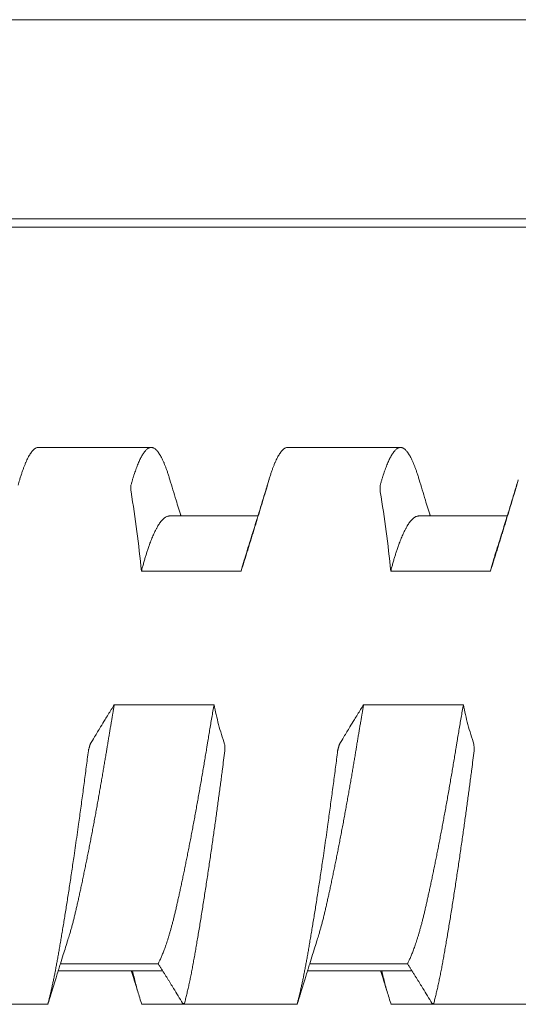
# Model space of a CAD drawing. Header units: millimetres. Extents: x 0 to 594, y 0 to 420.
# Tile 54 of 83: x 361.78 to 365.78, y 292.48 to 300.39. Entities that reach past the tile are written whole.
import ezdxf

# ---------------------------------------------------------------- set-up
doc = ezdxf.new("R2010")
doc.units = ezdxf.units.MM
doc.linetypes.add('K5LT_THIN', pattern=[0])
doc.layers.add('Системный слой', color=7, linetype='Continuous')

# ---------------------------------------------------------------- blocks, each defined once
blk = doc.blocks.new('U2')
at = {"layer": 'Системный слой', "color": 7, "linetype": 'K5LT_THIN', "lineweight": 18}
for p, q in [((388.1859, 300.3864), (280.4859, 300.3864)), ((388.1859, 298.7878), (280.4859, 298.7878)), ((280.4859, 298.7214), (388.1859, 298.7214)), ((361.9332, 296.9539), (362.8386, 296.9539)), ((363.9332, 296.9539), (364.8386, 296.9539)), ((363.6949, 296.4039), (362.9859, 296.4039)), ((365.6949, 296.4039), (364.9859, 296.4039)), ((362.7603, 295.9619), (363.5603, 295.9619)), ((364.7603, 295.9619), (365.5603, 295.9619)), ((363.3426, 294.8891), (362.5426, 294.8891)), ((365.3426, 294.8891), (364.5426, 294.8891)), ((362.0923, 292.7539), (362.9301, 292.7539)), ((362.11, 292.8107), (362.8941, 292.8107)), ((364.0923, 292.7539), (364.9301, 292.7539)), ((364.11, 292.8107), (364.8941, 292.8107)), ((361.0982, 292.4849), (362.011, 292.4849)), ((362.7608, 292.4849), (363.6735, 292.4849)), ((363.0983, 292.4849), (364.011, 292.4849)), ((364.7608, 292.4849), (365.6735, 292.4849)), ((365.0983, 292.4849), (366.011, 292.4849))]:
    blk.add_line(p, q, dxfattribs=at)
for points, knots in [([(361.7835, 296.695), (361.785, 296.7002), (361.7895, 296.715), (361.797, 296.7386), (361.806, 296.765), (361.8149, 296.7898), (361.8239, 296.8129), (361.8329, 296.8344), (361.8418, 296.8541), (361.8507, 296.8721), (361.8596, 296.8882), (361.8684, 296.9026), (361.8771, 296.9152), (361.8857, 296.926), (361.8943, 296.9351), (361.9027, 296.9423), (361.911, 296.9478), (361.9192, 296.9516), (361.9266, 296.9535), (361.9313, 296.9539), (361.9333, 296.9539)], [0.0389083, 0.0389083, 0.0389083, 0.0389083, 0.0527751, 0.0793011, 0.1059564, 0.1326966, 0.1595331, 0.1863987, 0.2132585, 0.2400913, 0.2668922, 0.2936634, 0.3203856, 0.3470814, 0.3737541, 0.4004136, 0.4270318, 0.4535844, 0.4799646, 0.4997855, 0.4997855, 0.4997855, 0.4997855]), ([(362.8385, 296.9539), (362.8379, 296.9539), (362.8346, 296.9538), (362.8286, 296.9529), (362.8206, 296.95), (362.8125, 296.9455), (362.8044, 296.9394), (362.7962, 296.9318), (362.7881, 296.9226), (362.78, 296.912), (362.772, 296.9), (362.7641, 296.8869), (362.7563, 296.8725), (362.7485, 296.8571), (362.7409, 296.8406), (362.7334, 296.8231), (362.7259, 296.8046), (362.7185, 296.7851), (362.7112, 296.7647), (362.7039, 296.7435), (362.6968, 296.7214), (362.6897, 296.6984), (362.6826, 296.6746), (362.678, 296.6582), (362.6757, 296.6498)], [0.4997854, 0.4997854, 0.4997854, 0.4997854, 0.5062288, 0.532478, 0.5588287, 0.5850105, 0.6110121, 0.6366678, 0.6621512, 0.6871159, 0.7117009, 0.7356733, 0.7593897, 0.782546, 0.805391, 0.8278243, 0.8501668, 0.8721984, 0.8940264, 0.9155353, 0.9369288, 0.9580831, 0.9791053, 1, 1, 1, 1]), ([(362.9883, 296.695), (362.9868, 296.7002), (362.9823, 296.715), (362.9748, 296.7386), (362.9658, 296.765), (362.9569, 296.7898), (362.9479, 296.8129), (362.9389, 296.8344), (362.93, 296.8541), (362.9211, 296.8721), (362.9122, 296.8882), (362.9034, 296.9026), (362.8947, 296.9152), (362.8861, 296.926), (362.8775, 296.9351), (362.8691, 296.9423), (362.8607, 296.9478), (362.8526, 296.9516), (362.8451, 296.9535), (362.8405, 296.9539), (362.8385, 296.9539)], [0.0389083, 0.0389083, 0.0389083, 0.0389083, 0.0527751, 0.0793011, 0.1059563, 0.1326966, 0.159533, 0.1863986, 0.2132585, 0.2400912, 0.2668922, 0.2936633, 0.3203856, 0.3470813, 0.373754, 0.4004135, 0.4270317, 0.4535843, 0.4799645, 0.4997854, 0.4997854, 0.4997854, 0.4997854]), ([(363.7835, 296.695), (363.785, 296.7002), (363.7895, 296.715), (363.797, 296.7386), (363.806, 296.765), (363.8149, 296.7898), (363.8239, 296.8129), (363.8329, 296.8344), (363.8418, 296.8541), (363.8507, 296.8721), (363.8596, 296.8882), (363.8684, 296.9026), (363.8771, 296.9152), (363.8857, 296.926), (363.8943, 296.9351), (363.9027, 296.9423), (363.911, 296.9478), (363.9192, 296.9516), (363.9266, 296.9535), (363.9313, 296.9539), (363.9333, 296.9539)], [0.0389084, 0.0389084, 0.0389084, 0.0389084, 0.0527751, 0.0793011, 0.1059563, 0.1326966, 0.159533, 0.1863987, 0.2132585, 0.2400912, 0.2668922, 0.2936633, 0.3203856, 0.3470813, 0.373754, 0.4004135, 0.4270317, 0.4535843, 0.4799645, 0.4997855, 0.4997855, 0.4997855, 0.4997855]), ([(364.8385, 296.9539), (364.8379, 296.9539), (364.8346, 296.9538), (364.8286, 296.9529), (364.8206, 296.95), (364.8125, 296.9455), (364.8044, 296.9394), (364.7962, 296.9318), (364.7881, 296.9226), (364.78, 296.912), (364.772, 296.9), (364.7641, 296.8869), (364.7563, 296.8725), (364.7485, 296.8571), (364.7409, 296.8406), (364.7334, 296.8231), (364.7259, 296.8046), (364.7185, 296.7851), (364.7112, 296.7647), (364.7039, 296.7435), (364.6968, 296.7214), (364.6897, 296.6984), (364.6826, 296.6746), (364.678, 296.6582), (364.6757, 296.6498)], [0.4997855, 0.4997855, 0.4997855, 0.4997855, 0.5062289, 0.5324781, 0.5588287, 0.5850106, 0.6110122, 0.6366679, 0.6621513, 0.6871159, 0.711701, 0.7356734, 0.7593898, 0.7825461, 0.805391, 0.8278243, 0.8501668, 0.8721985, 0.8940265, 0.9155354, 0.9369288, 0.9580831, 0.9791053, 1, 1, 1, 1]), ([(364.9883, 296.695), (364.9868, 296.7002), (364.9823, 296.715), (364.9748, 296.7386), (364.9658, 296.765), (364.9569, 296.7898), (364.9479, 296.8129), (364.9389, 296.8344), (364.93, 296.8541), (364.9211, 296.8721), (364.9122, 296.8882), (364.9034, 296.9026), (364.8947, 296.9152), (364.8861, 296.926), (364.8775, 296.9351), (364.8691, 296.9423), (364.8607, 296.9478), (364.8526, 296.9516), (364.8451, 296.9535), (364.8405, 296.9539), (364.8385, 296.9539)], [0.0389084, 0.0389084, 0.0389084, 0.0389084, 0.0527751, 0.0793011, 0.1059564, 0.1326966, 0.1595331, 0.1863987, 0.2132585, 0.2400912, 0.2668922, 0.2936634, 0.3203856, 0.3470813, 0.3737541, 0.4004135, 0.4270318, 0.4535844, 0.4799646, 0.4997855, 0.4997855, 0.4997855, 0.4997855]), ([(362.6757, 296.6498), (362.6752, 296.648), (362.6753, 296.6435), (362.6757, 296.6256), (362.6761, 296.6077), (362.6766, 296.5974)], [0, 0, 0, 0, 0.3333333, 0.6666667, 0.9852484, 0.9852484, 0.9852484, 0.9852484]), ([(363.0769, 296.4039), (363.0763, 296.4056), (363.0758, 296.4073), (363.0745, 296.4117), (363.0736, 296.4144), (363.0711, 296.4227), (363.0694, 296.4282), (363.0643, 296.4446), (363.061, 296.4555), (363.051, 296.4882), (363.0444, 296.5099), (363.0212, 296.586), (363.0047, 296.6404), (362.9884, 296.695)], [11.668371, 11.668371, 11.668371, 11.668371, 11.864948, 11.864948, 12.187198, 12.187198, 12.8317, 12.8317, 14.110308, 14.110308, 16.646736, 16.646736, 23, 23, 23, 23]), ([(363.7834, 296.695), (363.7716, 296.6554), (363.7597, 296.616), (363.7358, 296.5372), (363.7238, 296.4978), (363.7086, 296.4484), (363.7055, 296.4382), (363.7005, 296.422), (363.6987, 296.416), (363.6962, 296.408), (363.6955, 296.4059), (363.6946, 296.403), (363.6944, 296.4021), (363.6932, 296.3983), (363.6923, 296.3954), (363.6905, 296.3897), (363.6897, 296.3869), (363.6871, 296.3787), (363.6854, 296.3732), (363.6804, 296.3568), (363.677, 296.3459), (363.6669, 296.3134), (363.6602, 296.2918), (363.6363, 296.2155), (363.619, 296.1608), (363.6017, 296.1064)], [0, 0, 0, 0, 4.6, 4.6, 9.2, 9.2, 10.388038, 10.388038, 11.093513, 11.093513, 11.331629, 11.331629, 11.436514, 11.436514, 11.779514, 11.779514, 12.101726, 12.101726, 12.746148, 12.746148, 14.024599, 14.024599, 16.560712, 16.560712, 23, 23, 23, 23]), ([(363.7552, 296.5974), (363.7555, 296.5986), (363.7561, 296.6006), (363.7572, 296.6042), (363.7585, 296.6087), (363.7598, 296.6135), (363.761, 296.6176), (363.7622, 296.6216), (363.7635, 296.626), (363.7651, 296.6316), (363.7672, 296.6386), (363.7689, 296.6446), (363.7698, 296.6477), (363.77, 296.6483), (363.7704, 296.6498)], [0.0207324, 0.0207324, 0.0207324, 0.0207324, 0.0428739, 0.0907083, 0.1467342, 0.1992071, 0.2507109, 0.2970719, 0.3612267, 0.4410514, 0.5612901, 0.7459805, 0.900151, 1, 1, 1, 1]), ([(364.6757, 296.6498), (364.6752, 296.648), (364.6753, 296.6435), (364.6757, 296.6256), (364.6761, 296.6077), (364.6766, 296.5974)], [0, 0, 0, 0, 0.3333333, 0.6666667, 0.9852483, 0.9852483, 0.9852483, 0.9852483]), ([(365.0769, 296.4039), (365.0763, 296.4056), (365.0758, 296.4073), (365.0745, 296.4117), (365.0736, 296.4144), (365.0711, 296.4227), (365.0694, 296.4282), (365.0643, 296.4446), (365.061, 296.4555), (365.051, 296.4882), (365.0444, 296.5099), (365.0212, 296.586), (365.0047, 296.6404), (364.9884, 296.695)], [11.668371, 11.668371, 11.668371, 11.668371, 11.864948, 11.864948, 12.187198, 12.187198, 12.8317, 12.8317, 14.110308, 14.110308, 16.646736, 16.646736, 23, 23, 23, 23]), ([(365.7834, 296.695), (365.7716, 296.6554), (365.7597, 296.616), (365.7358, 296.5372), (365.7238, 296.4978), (365.7086, 296.4484), (365.7055, 296.4382), (365.7005, 296.422), (365.6987, 296.416), (365.6962, 296.408), (365.6955, 296.4059), (365.6946, 296.403), (365.6944, 296.4021), (365.6932, 296.3983), (365.6923, 296.3954), (365.6905, 296.3897), (365.6897, 296.3869), (365.6871, 296.3787), (365.6854, 296.3732), (365.6804, 296.3568), (365.677, 296.3459), (365.6669, 296.3134), (365.6602, 296.2918), (365.6363, 296.2155), (365.619, 296.1608), (365.6017, 296.1064)], [0, 0, 0, 0, 4.6, 4.6, 9.2, 9.2, 10.388038, 10.388038, 11.093513, 11.093513, 11.331629, 11.331629, 11.436514, 11.436514, 11.779514, 11.779514, 12.101726, 12.101726, 12.746148, 12.746148, 14.024599, 14.024599, 16.560712, 16.560712, 23, 23, 23, 23]), ([(365.7552, 296.5974), (365.7555, 296.5986), (365.7561, 296.6006), (365.7572, 296.6042), (365.7585, 296.6087), (365.7598, 296.6135), (365.761, 296.6176), (365.7622, 296.6216), (365.7635, 296.626), (365.7651, 296.6316), (365.7672, 296.6386), (365.7689, 296.6446), (365.7698, 296.6477), (365.77, 296.6483), (365.7704, 296.6498)], [0.0207323, 0.0207323, 0.0207323, 0.0207323, 0.0428738, 0.090708, 0.1467338, 0.1992065, 0.2507101, 0.2970709, 0.3612253, 0.4410497, 0.5612879, 0.7459779, 0.9001491, 1, 1, 1, 1]), ([(363.5603, 295.9619), (363.5644, 295.975), (363.5725, 296.0011), (363.5848, 296.0405), (363.5972, 296.0802), (363.6095, 296.1199), (363.6218, 296.1597), (363.6341, 296.1995), (363.6464, 296.2394), (363.6586, 296.2792), (363.6708, 296.319), (363.687, 296.372), (363.7071, 296.4382), (363.7312, 296.5177), (363.7472, 296.5708), (363.7552, 296.5974)], [0, 0, 0, 0, 0.061701, 0.123718, 0.186012, 0.249454, 0.311365, 0.374222, 0.437076, 0.499829, 0.562449, 0.624918, 0.74988, 0.874616, 1, 1, 1, 1]), ([(365.5603, 295.9619), (365.5644, 295.975), (365.5725, 296.0011), (365.5848, 296.0405), (365.5972, 296.0802), (365.6095, 296.1199), (365.6218, 296.1597), (365.6341, 296.1995), (365.6464, 296.2394), (365.6586, 296.2792), (365.6708, 296.319), (365.687, 296.372), (365.7071, 296.4382), (365.7312, 296.5177), (365.7472, 296.5708), (365.7552, 296.5974)], [0, 0, 0, 0, 0.061701, 0.123718, 0.186012, 0.249454, 0.311365, 0.374222, 0.437076, 0.499829, 0.562449, 0.624918, 0.74988, 0.874616, 1, 1, 1, 1]), ([(362.7603, 295.9619), (362.7631, 295.9729), (362.7688, 295.9945), (362.7775, 296.0258), (362.7862, 296.0561), (362.795, 296.0852), (362.8041, 296.1142), (362.8139, 296.1438), (362.8261, 296.1784), (362.8403, 296.2157), (362.8562, 296.2534), (362.8704, 296.2835), (362.8827, 296.3068), (362.8926, 296.3239), (362.9018, 296.3384), (362.9116, 296.3525), (362.9223, 296.3661), (362.9339, 296.3785), (362.9445, 296.3877), (362.9541, 296.3942), (362.9626, 296.3988), (362.971, 296.4019), (362.9788, 296.4036), (362.9837, 296.4039), (362.9859, 296.4039)], [0, 0, 0, 0, 0.019411, 0.0388631, 0.0583411, 0.0778216, 0.097283, 0.1188792, 0.1426277, 0.1771543, 0.2116491, 0.2461431, 0.2698323, 0.2913556, 0.3107197, 0.3300817, 0.3558703, 0.3816543, 0.4074423, 0.4267653, 0.4460676, 0.4653422, 0.4846192, 0.4999991, 0.4999991, 0.4999991, 0.4999991]), ([(364.7603, 295.9619), (364.7631, 295.9729), (364.7688, 295.9945), (364.7775, 296.0258), (364.7862, 296.0561), (364.795, 296.0852), (364.8041, 296.1142), (364.8139, 296.1438), (364.8261, 296.1784), (364.8403, 296.2157), (364.8562, 296.2534), (364.8704, 296.2835), (364.8827, 296.3068), (364.8926, 296.3239), (364.9018, 296.3384), (364.9116, 296.3525), (364.9223, 296.3661), (364.9339, 296.3785), (364.9445, 296.3877), (364.9541, 296.3942), (364.9626, 296.3988), (364.971, 296.4019), (364.9788, 296.4036), (364.9837, 296.4039), (364.9859, 296.4039)], [0, 0, 0, 0, 0.019411, 0.0388631, 0.0583411, 0.0778216, 0.097283, 0.1188792, 0.1426277, 0.1771543, 0.211649, 0.2461431, 0.2698323, 0.2913556, 0.3107197, 0.3300817, 0.3558703, 0.3816543, 0.4074423, 0.4267653, 0.4460676, 0.4653421, 0.4846192, 0.4999991, 0.4999991, 0.4999991, 0.4999991]), ([(363.6017, 296.1064), (363.5982, 296.0956), (363.5907, 296.0714), (363.5809, 296.0378), (363.5705, 296.0006), (363.5642, 295.9771), (363.5603, 295.9619)], [0.90734348, 0.90734348, 0.90734348, 0.90734348, 0.93013982, 0.95729909, 0.97319501, 1, 1, 1, 1]), ([(365.6017, 296.1064), (365.5982, 296.0956), (365.5907, 296.0714), (365.5809, 296.0378), (365.5705, 296.0006), (365.5642, 295.9771), (365.5603, 295.9619)], [0.90734351, 0.90734351, 0.90734351, 0.90734351, 0.93013984, 0.9572991, 0.97319502, 1, 1, 1, 1]), ([(362.1701, 293.0014), (362.1745, 293.0152), (362.1819, 293.039), (362.192, 293.0738), (362.2006, 293.1046), (362.209, 293.1362), (362.2173, 293.1686), (362.2255, 293.2018), (362.2336, 293.2358), (362.2416, 293.2707), (362.2498, 293.3067), (362.2581, 293.3438), (362.2665, 293.3821), (362.2751, 293.4216), (362.2838, 293.4622), (362.2926, 293.5039), (362.3014, 293.5465), (362.3103, 293.5898), (362.3193, 293.6339), (362.3282, 293.6786), (362.3372, 293.7238), (362.3462, 293.7697), (362.3552, 293.816), (362.3641, 293.8628), (362.3731, 293.91), (362.382, 293.9576), (362.3908, 294.0053), (362.3995, 294.0529), (362.4081, 294.1004), (362.4166, 294.1475), (362.4248, 294.1942), (362.4329, 294.2402), (362.4408, 294.2857), (362.4485, 294.3304), (362.456, 294.3743), (362.4632, 294.4169), (362.4701, 294.4583), (362.4768, 294.4985), (362.482, 294.5302), (362.4862, 294.5557), (362.4902, 294.5805), (362.4954, 294.612), (362.5014, 294.6482), (362.5074, 294.684), (362.5134, 294.7192), (362.5212, 294.7653), (362.529, 294.8108), (362.5368, 294.8558), (362.5407, 294.8781), (362.5426, 294.8891)], [0.1636156, 0.1636156, 0.1636156, 0.1636156, 0.1929021, 0.2124264, 0.2318294, 0.251115, 0.2702558, 0.2893206, 0.3083281, 0.3273177, 0.3464029, 0.3656044, 0.385003, 0.4045406, 0.4241926, 0.4438653, 0.4634956, 0.4830562, 0.5025112, 0.5218934, 0.5411694, 0.5603973, 0.5795612, 0.5986895, 0.6177704, 0.6368419, 0.6557909, 0.6746196, 0.6932041, 0.7116745, 0.7298179, 0.7477506, 0.7653596, 0.7828678, 0.7998973, 0.8165533, 0.832578, 0.8483308, 0.8634298, 0.8696954, 0.8781114, 0.8923318, 0.9064693, 0.9203418, 0.9340561, 0.9475104, 0.9740444, 0.9870874, 1, 1, 1, 1]), ([(362.5426, 294.8891), (362.5344, 294.876), (362.522, 294.8563), (362.5055, 294.83), (362.4891, 294.8035), (362.4645, 294.7637), (362.4362, 294.7173), (362.4082, 294.6709), (362.3804, 294.6245), (362.3606, 294.5913), (362.3488, 294.5714)], [0, 0, 0, 0, 0.124073, 0.186439, 0.24903, 0.374474, 0.562414, 0.687249, 0.812078, 1, 1, 1, 1]), ([(363.3426, 294.8891), (363.3396, 294.8719), (363.3336, 294.8376), (363.3247, 294.786), (363.316, 294.7348), (363.3074, 294.6841), (363.2991, 294.6341), (363.2919, 294.5907), (363.2865, 294.5578), (363.2812, 294.525), (363.2747, 294.4858), (363.2664, 294.4361), (363.258, 294.3862), (363.2495, 294.336), (363.2408, 294.2857), (363.2321, 294.2353), (363.2232, 294.1849), (363.2143, 294.1346), (363.2053, 294.0846), (363.1962, 294.035), (363.1872, 293.9857), (363.1781, 293.937), (363.1691, 293.8888), (363.16, 293.8412), (363.151, 293.7942), (363.142, 293.748), (363.133, 293.7025), (363.1241, 293.6577), (363.1152, 293.6137), (363.1064, 293.5706), (363.0977, 293.5283), (363.089, 293.487), (363.0804, 293.4466), (363.0719, 293.4071), (363.0636, 293.3688), (363.0553, 293.3315), (363.0473, 293.2955), (363.0394, 293.2608), (363.0316, 293.2272), (363.0238, 293.1948), (363.0161, 293.1635), (363.0083, 293.1335), (363.0006, 293.1047), (362.9929, 293.0772), (362.9854, 293.051), (362.9779, 293.0263), (362.9707, 293.003), (362.9636, 292.9811), (362.9566, 292.9605), (362.9499, 292.9413), (362.9432, 292.9231), (362.9367, 292.906), (362.9303, 292.8897), (362.9241, 292.8745), (362.9179, 292.8602), (362.9118, 292.8467), (362.9059, 292.834), (362.9, 292.8219), (362.8961, 292.8143), (362.8941, 292.8107)], [0, 0, 0, 0, 0.020391, 0.040614, 0.060648, 0.080348, 0.099784, 0.118913, 0.130679, 0.137912, 0.156954, 0.176126, 0.195443, 0.214851, 0.23438, 0.253981, 0.273643, 0.293312, 0.312943, 0.332529, 0.352045, 0.371509, 0.390893, 0.410242, 0.429541, 0.448809, 0.468032, 0.48725, 0.506451, 0.525634, 0.54478, 0.563917, 0.583039, 0.602152, 0.621237, 0.640286, 0.65915, 0.67786, 0.696358, 0.71484, 0.733025, 0.750983, 0.768569, 0.786008, 0.802929, 0.819464, 0.83536, 0.850995, 0.866007, 0.880662, 0.894849, 0.908928, 0.922652, 0.936129, 0.949234, 0.962213, 0.974938, 0.987534, 1, 1, 1, 1]), ([(364.1701, 293.0014), (364.1745, 293.0152), (364.1819, 293.039), (364.192, 293.0738), (364.2006, 293.1046), (364.209, 293.1362), (364.2173, 293.1686), (364.2255, 293.2018), (364.2336, 293.2358), (364.2416, 293.2707), (364.2498, 293.3067), (364.2581, 293.3438), (364.2665, 293.3821), (364.2751, 293.4216), (364.2838, 293.4622), (364.2926, 293.5039), (364.3014, 293.5465), (364.3103, 293.5898), (364.3193, 293.6339), (364.3282, 293.6786), (364.3372, 293.7238), (364.3462, 293.7697), (364.3552, 293.816), (364.3641, 293.8628), (364.3731, 293.91), (364.382, 293.9576), (364.3908, 294.0053), (364.3995, 294.0529), (364.4081, 294.1004), (364.4166, 294.1475), (364.4248, 294.1942), (364.4329, 294.2402), (364.4408, 294.2857), (364.4485, 294.3304), (364.456, 294.3743), (364.4632, 294.4169), (364.4701, 294.4583), (364.4768, 294.4985), (364.482, 294.5302), (364.4862, 294.5557), (364.4902, 294.5805), (364.4954, 294.612), (364.5014, 294.6482), (364.5074, 294.684), (364.5134, 294.7192), (364.5212, 294.7653), (364.529, 294.8108), (364.5368, 294.8558), (364.5407, 294.8781), (364.5426, 294.8891)], [0.1636155, 0.1636155, 0.1636155, 0.1636155, 0.1929021, 0.2124264, 0.2318295, 0.251115, 0.2702558, 0.2893206, 0.3083281, 0.3273177, 0.3464029, 0.3656044, 0.385003, 0.4045406, 0.4241926, 0.4438653, 0.4634956, 0.4830562, 0.5025112, 0.5218934, 0.5411694, 0.5603973, 0.5795612, 0.5986895, 0.6177704, 0.6368419, 0.6557909, 0.6746196, 0.6932041, 0.7116745, 0.7298179, 0.7477506, 0.7653596, 0.7828678, 0.7998973, 0.8165533, 0.832578, 0.8483307, 0.8634297, 0.8696954, 0.8781114, 0.8923318, 0.9064693, 0.9203418, 0.9340561, 0.9475104, 0.9740444, 0.9870874, 1, 1, 1, 1]), ([(364.5426, 294.8891), (364.5344, 294.876), (364.522, 294.8563), (364.5055, 294.83), (364.4891, 294.8035), (364.4645, 294.7637), (364.4362, 294.7173), (364.4082, 294.6709), (364.3804, 294.6245), (364.3606, 294.5913), (364.3488, 294.5714)], [0, 0, 0, 0, 0.124073, 0.186439, 0.24903, 0.374474, 0.562414, 0.687249, 0.812078, 1, 1, 1, 1]), ([(365.3426, 294.8891), (365.3396, 294.8719), (365.3336, 294.8376), (365.3247, 294.786), (365.316, 294.7348), (365.3074, 294.6841), (365.2991, 294.6341), (365.2919, 294.5907), (365.2865, 294.5578), (365.2812, 294.525), (365.2747, 294.4858), (365.2664, 294.4361), (365.258, 294.3862), (365.2495, 294.336), (365.2408, 294.2857), (365.2321, 294.2353), (365.2232, 294.1849), (365.2143, 294.1346), (365.2053, 294.0846), (365.1962, 294.035), (365.1872, 293.9857), (365.1781, 293.937), (365.1691, 293.8888), (365.16, 293.8412), (365.151, 293.7942), (365.142, 293.748), (365.133, 293.7025), (365.1241, 293.6577), (365.1152, 293.6137), (365.1064, 293.5706), (365.0977, 293.5283), (365.089, 293.487), (365.0804, 293.4466), (365.0719, 293.4071), (365.0636, 293.3688), (365.0553, 293.3315), (365.0473, 293.2955), (365.0394, 293.2608), (365.0316, 293.2272), (365.0238, 293.1948), (365.0161, 293.1635), (365.0083, 293.1335), (365.0006, 293.1047), (364.9929, 293.0772), (364.9854, 293.051), (364.9779, 293.0263), (364.9707, 293.003), (364.9636, 292.9811), (364.9566, 292.9605), (364.9499, 292.9413), (364.9432, 292.9231), (364.9367, 292.906), (364.9303, 292.8897), (364.9241, 292.8745), (364.9179, 292.8602), (364.9118, 292.8467), (364.9059, 292.834), (364.9, 292.8219), (364.8961, 292.8143), (364.8941, 292.8107)], [0, 0, 0, 0, 0.020391, 0.040614, 0.060648, 0.080348, 0.099784, 0.118913, 0.130679, 0.137912, 0.156954, 0.176126, 0.195443, 0.214851, 0.23438, 0.253981, 0.273643, 0.293312, 0.312943, 0.332529, 0.352045, 0.371509, 0.390893, 0.410242, 0.429541, 0.448809, 0.468032, 0.48725, 0.506451, 0.525634, 0.54478, 0.563917, 0.583039, 0.602152, 0.621237, 0.640286, 0.65915, 0.67786, 0.696358, 0.71484, 0.733025, 0.750983, 0.768569, 0.786008, 0.802929, 0.819464, 0.83536, 0.850995, 0.866007, 0.880662, 0.894849, 0.908928, 0.922652, 0.93613, 0.949234, 0.962213, 0.974938, 0.987534, 1, 1, 1, 1]), ([(362.3488, 294.5714), (362.3485, 294.5714), (362.3479, 294.5694), (362.3469, 294.5659), (362.3456, 294.5614), (362.3443, 294.5567), (362.3431, 294.5526), (362.342, 294.5486), (362.3408, 294.5442), (362.3392, 294.5386), (362.3372, 294.5316), (362.3355, 294.5254), (362.3346, 294.5223), (362.3345, 294.5217), (362.3341, 294.5185)], [0.0207445, 0.0207445, 0.0207445, 0.0207445, 0.0428986, 0.0907392, 0.1467595, 0.1992155, 0.2507978, 0.2972702, 0.3609863, 0.4401096, 0.5595821, 0.744194, 0.8989813, 1, 1, 1, 1]), ([(363.4288, 294.5185), (363.4293, 294.5222), (363.4291, 294.5264), (363.4287, 294.5413), (363.4281, 294.5579), (363.4278, 294.568), (363.4274, 294.5714)], [0, 0, 0, 0, 0.3181005, 0.636201, 0.8584232, 0.9852372, 0.9852372, 0.9852372, 0.9852372]), ([(364.3488, 294.5714), (364.3485, 294.5714), (364.3479, 294.5694), (364.3469, 294.5659), (364.3456, 294.5614), (364.3443, 294.5567), (364.3431, 294.5526), (364.342, 294.5486), (364.3408, 294.5442), (364.3392, 294.5386), (364.3372, 294.5316), (364.3355, 294.5254), (364.3346, 294.5223), (364.3345, 294.5217), (364.3341, 294.5185)], [0.0207443, 0.0207443, 0.0207443, 0.0207443, 0.0428983, 0.0907386, 0.1467586, 0.1992143, 0.2507963, 0.2972685, 0.3609842, 0.4401069, 0.5595788, 0.74419, 0.8989783, 1, 1, 1, 1]), ([(365.4288, 294.5185), (365.4293, 294.5222), (365.4291, 294.5264), (365.4287, 294.5413), (365.4281, 294.5579), (365.4278, 294.568), (365.4274, 294.5714)], [0, 0, 0, 0, 0.3180857, 0.6361714, 0.8583936, 0.9852369, 0.9852369, 0.9852369, 0.9852369]), ([(362.3341, 294.5185), (362.3286, 294.475), (362.3202, 294.4095), (362.3088, 294.3219), (362.3002, 294.2563), (362.2914, 294.1907), (362.2826, 294.1251), (362.2737, 294.0598), (362.2648, 293.9948), (362.2548, 293.9229), (362.2438, 293.8446), (362.2317, 293.7601), (362.2206, 293.6838), (362.2106, 293.6154), (362.2016, 293.5547), (362.1926, 293.4949), (362.1836, 293.4361), (362.1747, 293.3785), (362.166, 293.3222), (362.1573, 293.2673), (362.1488, 293.2139), (362.1404, 293.1621), (362.1321, 293.1119), (362.1241, 293.0633), (362.1162, 293.0165), (362.1085, 292.9713), (362.1011, 292.9281), (362.0938, 292.8865), (362.0867, 292.8467), (362.0798, 292.8084), (362.0728, 292.7716), (362.0659, 292.736), (362.059, 292.7016), (362.0521, 292.6684), (362.0452, 292.6363), (362.0383, 292.6054), (362.0314, 292.5757), (362.0246, 292.5471), (362.0178, 292.5197), (362.0132, 292.502), (362.0109, 292.4934)], [0, 0, 0, 0, 0.054613, 0.081823, 0.108997, 0.136186, 0.163357, 0.190503, 0.217597, 0.244669, 0.280677, 0.316616, 0.35248, 0.379309, 0.406094, 0.432804, 0.459489, 0.486026, 0.512426, 0.538563, 0.564584, 0.590288, 0.615787, 0.640969, 0.666041, 0.690641, 0.714883, 0.738552, 0.761991, 0.784914, 0.807549, 0.82981, 0.852003, 0.873919, 0.895629, 0.916973, 0.93815, 0.958987, 0.979606, 1, 1, 1, 1]), ([(363.1057, 292.4934), (363.1087, 292.5048), (363.1147, 292.5282), (363.1236, 292.5647), (363.1324, 292.6027), (363.1412, 292.6419), (363.1498, 292.6825), (363.1583, 292.7242), (363.1667, 292.7669), (363.175, 292.8108), (363.1831, 292.8557), (363.1912, 292.9017), (363.1995, 292.9492), (363.2079, 292.9982), (363.2164, 293.0489), (363.2251, 293.101), (363.2339, 293.1545), (363.2428, 293.2093), (363.2517, 293.2651), (363.2606, 293.3217), (363.2695, 293.3789), (363.2784, 293.4366), (363.2872, 293.4945), (363.296, 293.5527), (363.3046, 293.6108), (363.3132, 293.6689), (363.3216, 293.7268), (363.3299, 293.7845), (363.3381, 293.8414), (363.346, 293.8978), (363.3538, 293.9532), (363.3614, 294.008), (363.3687, 294.0617), (363.376, 294.1149), (363.383, 294.1673), (363.39, 294.2193), (363.3968, 294.2705), (363.4034, 294.3211), (363.4142, 294.4039), (363.4226, 294.4697), (363.4288, 294.5185)], [0, 0, 0, 0, 0.027117, 0.054305, 0.081527, 0.108717, 0.135839, 0.162846, 0.189771, 0.216568, 0.243235, 0.269882, 0.296667, 0.323715, 0.350967, 0.378381, 0.405826, 0.433222, 0.460528, 0.487588, 0.514442, 0.540938, 0.567267, 0.59318, 0.618826, 0.644077, 0.669208, 0.693863, 0.718153, 0.74182, 0.765228, 0.788029, 0.810472, 0.83243, 0.854261, 0.875732, 0.896977, 0.917879, 0.938668, 1, 1, 1, 1]), ([(364.3341, 294.5185), (364.3286, 294.475), (364.3202, 294.4095), (364.3088, 294.3219), (364.3002, 294.2563), (364.2914, 294.1907), (364.2826, 294.1251), (364.2737, 294.0598), (364.2648, 293.9948), (364.2548, 293.9229), (364.2438, 293.8446), (364.2317, 293.7601), (364.2206, 293.6838), (364.2106, 293.6154), (364.2016, 293.5547), (364.1926, 293.4949), (364.1836, 293.4361), (364.1747, 293.3785), (364.166, 293.3222), (364.1573, 293.2673), (364.1488, 293.2139), (364.1404, 293.1621), (364.1321, 293.1119), (364.1241, 293.0633), (364.1162, 293.0165), (364.1085, 292.9713), (364.1011, 292.9281), (364.0938, 292.8865), (364.0867, 292.8467), (364.0798, 292.8084), (364.0728, 292.7716), (364.0659, 292.736), (364.059, 292.7016), (364.0521, 292.6684), (364.0452, 292.6363), (364.0383, 292.6054), (364.0314, 292.5757), (364.0246, 292.5471), (364.0178, 292.5197), (364.0132, 292.502), (364.0109, 292.4934)], [0, 0, 0, 0, 0.054613, 0.081823, 0.108997, 0.136186, 0.163357, 0.190503, 0.217597, 0.244669, 0.280677, 0.316616, 0.35248, 0.379309, 0.406094, 0.432804, 0.459489, 0.486026, 0.512426, 0.538563, 0.564584, 0.590288, 0.615787, 0.640969, 0.666041, 0.690641, 0.714883, 0.738552, 0.761991, 0.784913, 0.807549, 0.829809, 0.852003, 0.873919, 0.895629, 0.916973, 0.93815, 0.958986, 0.979606, 1, 1, 1, 1]), ([(365.1057, 292.4934), (365.1087, 292.5048), (365.1147, 292.5282), (365.1236, 292.5647), (365.1324, 292.6027), (365.1412, 292.6419), (365.1498, 292.6825), (365.1583, 292.7242), (365.1667, 292.7669), (365.175, 292.8108), (365.1831, 292.8557), (365.1912, 292.9017), (365.1995, 292.9492), (365.2079, 292.9982), (365.2164, 293.0489), (365.2251, 293.101), (365.2339, 293.1545), (365.2428, 293.2093), (365.2517, 293.2651), (365.2606, 293.3217), (365.2695, 293.3789), (365.2784, 293.4366), (365.2872, 293.4945), (365.296, 293.5527), (365.3046, 293.6108), (365.3132, 293.6689), (365.3216, 293.7268), (365.3299, 293.7845), (365.3381, 293.8414), (365.346, 293.8978), (365.3538, 293.9532), (365.3614, 294.008), (365.3687, 294.0617), (365.376, 294.1149), (365.383, 294.1673), (365.39, 294.2193), (365.3968, 294.2705), (365.4034, 294.3211), (365.4142, 294.4039), (365.4226, 294.4697), (365.4288, 294.5185)], [0, 0, 0, 0, 0.027117, 0.054305, 0.081528, 0.108717, 0.135839, 0.162846, 0.189771, 0.216568, 0.243235, 0.269882, 0.296667, 0.323715, 0.350967, 0.378381, 0.405826, 0.433222, 0.460528, 0.487588, 0.514442, 0.540938, 0.567267, 0.59318, 0.618826, 0.644077, 0.669208, 0.693863, 0.718153, 0.74182, 0.765228, 0.788029, 0.810472, 0.83243, 0.854261, 0.875732, 0.896977, 0.917879, 0.938668, 1, 1, 1, 1]), ([(362.1701, 293.0014), (362.1577, 292.9625), (362.1453, 292.9235), (362.1253, 292.8599), (362.1176, 292.8353), (362.1054, 292.7961), (362.1009, 292.7816), (362.095, 292.7627), (362.0937, 292.7583), (362.0875, 292.7383), (362.0827, 292.7227), (362.0744, 292.6958), (362.0709, 292.6845), (362.0639, 292.6619), (362.0605, 292.6506), (362.0501, 292.6167), (362.0432, 292.5942), (362.0342, 292.5644), (362.032, 292.5571), (362.0298, 292.5499)], [0, 0, 0, 0, 4.6, 4.6, 7.493249, 7.493249, 9.2, 9.2, 9.714554, 9.714554, 11.542697, 11.542697, 12.86627, 12.86627, 14.189843, 14.189843, 16.826482, 16.826482, 17.671872, 17.671872, 17.671872, 17.671872]), ([(364.1701, 293.0014), (364.1577, 292.9625), (364.1453, 292.9235), (364.1253, 292.8599), (364.1176, 292.8353), (364.1054, 292.7961), (364.1009, 292.7816), (364.095, 292.7627), (364.0937, 292.7583), (364.0875, 292.7383), (364.0827, 292.7227), (364.0744, 292.6959), (364.071, 292.6847), (364.0641, 292.6623), (364.0606, 292.6511), (364.0504, 292.6176), (364.0436, 292.5953), (364.0344, 292.5652), (364.0321, 292.5576), (364.0298, 292.5499)], [0, 0, 0, 0, 4.6, 4.6, 7.493248, 7.493248, 9.2, 9.2, 9.714553, 9.714553, 11.542697, 11.542697, 12.853659, 12.853659, 14.164621, 14.164621, 16.776138, 16.776138, 17.671872, 17.671872, 17.671872, 17.671872]), ([(362.742, 292.5499), (362.732, 292.5831), (362.7219, 292.6162), (362.7058, 292.6686), (362.6999, 292.6879), (362.6904, 292.7184), (362.687, 292.7297), (362.6821, 292.7453), (362.6808, 292.7496), (362.6795, 292.7539)], [5.328128, 5.328128, 5.328128, 5.328128, 9.2, 9.2, 11.457303, 11.457303, 12.781512, 12.781512, 13.285445, 13.285445, 13.285445, 13.285445]), ([(362.7421, 292.5502), (362.7318, 292.5839), (362.7118, 292.652), (362.6965, 292.7203), (362.6892, 292.7539)], [0.1809329, 0.1809329, 0.1809329, 0.1809329, 0.5, 0.824804, 0.824804, 0.824804, 0.824804]), ([(362.8941, 292.8107), (362.8983, 292.8041), (362.9066, 292.791), (362.9191, 292.7714), (362.9315, 292.7516), (362.944, 292.7317), (362.9565, 292.7118), (362.9689, 292.6919), (362.9812, 292.672), (362.9977, 292.6454), (363.0221, 292.6057), (363.0544, 292.5527), (363.0784, 292.5129), (363.0904, 292.4929)], [0, 0, 0, 0, 0.06181, 0.123899, 0.18623, 0.248828, 0.311546, 0.374351, 0.437147, 0.499847, 0.624883, 0.812089, 1, 1, 1, 1]), ([(364.742, 292.5499), (364.732, 292.5831), (364.7219, 292.6162), (364.7058, 292.6686), (364.6999, 292.6879), (364.6905, 292.7183), (364.687, 292.7295), (364.6822, 292.7451), (364.6808, 292.7495), (364.6795, 292.7539)], [5.328128, 5.328128, 5.328128, 5.328128, 9.2, 9.2, 11.457303, 11.457303, 12.768889, 12.768889, 13.285446, 13.285446, 13.285446, 13.285446]), ([(364.7421, 292.5502), (364.7318, 292.5839), (364.7118, 292.652), (364.6965, 292.7203), (364.6892, 292.7539)], [0.1809329, 0.1809329, 0.1809329, 0.1809329, 0.5, 0.8248041, 0.8248041, 0.8248041, 0.8248041]), ([(364.8941, 292.8107), (364.8983, 292.8041), (364.9066, 292.791), (364.9191, 292.7714), (364.9315, 292.7516), (364.944, 292.7317), (364.9565, 292.7118), (364.9689, 292.6919), (364.9812, 292.672), (364.9977, 292.6454), (365.0221, 292.6057), (365.0544, 292.5527), (365.0784, 292.5129), (365.0904, 292.4929)], [0, 0, 0, 0, 0.06181, 0.123899, 0.18623, 0.248828, 0.311546, 0.374351, 0.437147, 0.499847, 0.624883, 0.812089, 1, 1, 1, 1]), ([(362.0109, 292.4934), (362.0104, 292.4914), (362.0104, 292.4914), (362.0106, 292.4914), (362.0108, 292.4914), (362.0109, 292.4915), (362.011, 292.4915)], [0, 0, 0, 0, 0.1947558, 0.4049863, 0.6085625, 0.6634178, 0.6634178, 0.6634178, 0.6634178]), ([(362.011, 292.4915), (362.011, 292.4915), (362.0112, 292.4916), (362.0115, 292.4918), (362.0119, 292.4929)], [0.6634338, 0.6634338, 0.6634338, 0.6634338, 0.8120587, 0.9851329, 0.9851329, 0.9851329, 0.9851329]), ([(362.7608, 292.4915), (362.7608, 292.4915), (362.7606, 292.4916), (362.7604, 292.4917), (362.7599, 292.4929)], [0.6643463, 0.6643463, 0.6643463, 0.6643463, 0.7455812, 0.9834247, 0.9834247, 0.9834247, 0.9834247]), ([(363.0904, 292.4929), (363.0921, 292.4911), (363.0947, 292.491), (363.097, 292.491), (363.0981, 292.491), (363.0983, 292.491)], [0.026461, 0.026461, 0.026461, 0.026461, 0.188899, 0.3269217, 0.3503461, 0.3503461, 0.3503461, 0.3503461]), ([(363.0983, 292.491), (363.0987, 292.491), (363.0995, 292.491), (363.1004, 292.491), (363.101, 292.491), (363.1014, 292.491), (363.1016, 292.491), (363.1018, 292.491), (363.102, 292.491), (363.1022, 292.491), (363.1023, 292.491), (363.1023, 292.491), (363.1024, 292.491), (363.1025, 292.491), (363.1026, 292.491), (363.1027, 292.491), (363.1028, 292.4911), (363.103, 292.4911), (363.1032, 292.4911), (363.1033, 292.4911), (363.1034, 292.4911), (363.1034, 292.4911), (363.1035, 292.4911), (363.1035, 292.4911), (363.1036, 292.4911), (363.1038, 292.4911), (363.104, 292.4911), (363.1042, 292.4911), (363.1043, 292.4911), (363.1043, 292.4911), (363.1044, 292.4911), (363.1046, 292.4911), (363.1048, 292.4911), (363.105, 292.4911), (363.1051, 292.4911), (363.1057, 292.4934)], [0.3503461, 0.3503461, 0.3503461, 0.3503461, 0.4140682, 0.4675989, 0.5092855, 0.5298534, 0.5455945, 0.5570803, 0.5730683, 0.5868287, 0.5971534, 0.6046333, 0.6120907, 0.6211157, 0.6287251, 0.6378227, 0.647375, 0.6604856, 0.6745486, 0.6879336, 0.7004458, 0.7085368, 0.7173213, 0.7275847, 0.7413922, 0.7548022, 0.7670214, 0.7780724, 0.7883477, 0.7977993, 0.8093453, 0.8287065, 0.8655268, 0.9244831, 1, 1, 1, 1]), ([(364.0109, 292.4934), (364.0105, 292.4916), (364.0105, 292.4916), (364.0105, 292.4915), (364.0106, 292.4915), (364.0108, 292.4915), (364.0109, 292.4915), (364.011, 292.4915), (364.011, 292.4915)], [0, 0, 0, 0, 0.1498343, 0.2745885, 0.3822132, 0.4908975, 0.6503774, 0.6643034, 0.6643034, 0.6643034, 0.6643034]), ([(364.011, 292.4915), (364.0111, 292.4915), (364.0112, 292.4916), (364.0114, 292.4918), (364.0119, 292.4929)], [0.664316, 0.664316, 0.664316, 0.664316, 0.8200782, 0.9834226, 0.9834226, 0.9834226, 0.9834226]), ([(364.7608, 292.4915), (364.7607, 292.4915), (364.7605, 292.4916), (364.7603, 292.4918), (364.7599, 292.4929)], [0.6642936, 0.6642936, 0.6642936, 0.6642936, 0.8228254, 0.9834073, 0.9834073, 0.9834073, 0.9834073]), ([(365.0904, 292.4929), (365.0921, 292.4911), (365.0947, 292.491), (365.0971, 292.491), (365.0981, 292.491), (365.0983, 292.491)], [0.0264628, 0.0264628, 0.0264628, 0.0264628, 0.1893128, 0.3275326, 0.3503463, 0.3503463, 0.3503463, 0.3503463]), ([(365.0983, 292.491), (365.0987, 292.491), (365.0995, 292.491), (365.1004, 292.491), (365.101, 292.491), (365.1014, 292.491), (365.1016, 292.491), (365.1018, 292.491), (365.102, 292.491), (365.1022, 292.491), (365.1023, 292.491), (365.1023, 292.491), (365.1024, 292.491), (365.1025, 292.491), (365.1026, 292.491), (365.1027, 292.491), (365.1028, 292.4911), (365.103, 292.4911), (365.1031, 292.4911), (365.1033, 292.4911), (365.1034, 292.4911), (365.1034, 292.4911), (365.1035, 292.4911), (365.1035, 292.4911), (365.1037, 292.4911), (365.1038, 292.4911), (365.104, 292.4911), (365.1042, 292.4911), (365.1043, 292.4911), (365.1043, 292.4911), (365.1044, 292.4911), (365.1046, 292.4911), (365.1048, 292.4911), (365.105, 292.4911), (365.1051, 292.4911), (365.1057, 292.4934)], [0.3503463, 0.3503463, 0.3503463, 0.3503463, 0.4146592, 0.468075, 0.5097039, 0.5301078, 0.5457077, 0.5570505, 0.5730565, 0.5868138, 0.5971399, 0.6046228, 0.6120821, 0.6211047, 0.6287132, 0.6378008, 0.6473405, 0.6604641, 0.6743035, 0.6874922, 0.6991066, 0.7083138, 0.7198591, 0.731883, 0.7447858, 0.7556517, 0.7670071, 0.7780828, 0.7883506, 0.7977987, 0.8093504, 0.8287071, 0.8654998, 0.924451, 1, 1, 1, 1])]:
    blk.add_open_spline(points, degree=3, knots=knots, dxfattribs=at)
for points in [[(361.7704, 296.6498), (361.7748, 296.6655), (361.7791, 296.6805), (361.7835, 296.695)], [(363.7704, 296.6498), (363.7748, 296.6655), (363.7791, 296.6805), (363.7835, 296.695)], [(365.7704, 296.6498), (365.7748, 296.6655), (365.7791, 296.6805), (365.7835, 296.695)], [(362.6766, 296.5974), (362.6932, 296.4918), (362.7263, 296.2807), (362.7489, 296.0682), (362.7603, 295.9619)], [(364.6766, 296.5974), (364.6932, 296.4918), (364.7263, 296.2807), (364.7489, 296.0682), (364.7603, 295.9619)], [(363.4274, 294.5714), (363.4104, 294.6241), (363.3763, 294.7297), (363.3539, 294.836), (363.3426, 294.8891)], [(365.4274, 294.5714), (365.4104, 294.6241), (365.3763, 294.7297), (365.3539, 294.836), (365.3426, 294.8891)], [(362.0119, 292.4929), (362.0178, 292.512), (362.0238, 292.5311), (362.0297, 292.5502)], [(362.7599, 292.4929), (362.7539, 292.512), (362.748, 292.5311), (362.7421, 292.5502)], [(364.0119, 292.4929), (364.0178, 292.512), (364.0238, 292.5311), (364.0297, 292.5502)], [(364.7599, 292.4929), (364.7539, 292.512), (364.748, 292.5311), (364.7421, 292.5502)]]:
    blk.add_open_spline(points, degree=3, dxfattribs=at)

msp = doc.modelspace()

# ---------------------------------------------------------------- block references
at = {"layer": 'Системный слой'}
msp.add_blockref('U2', (0, 0), dxfattribs=at)

doc.saveas('drawing.dxf')
